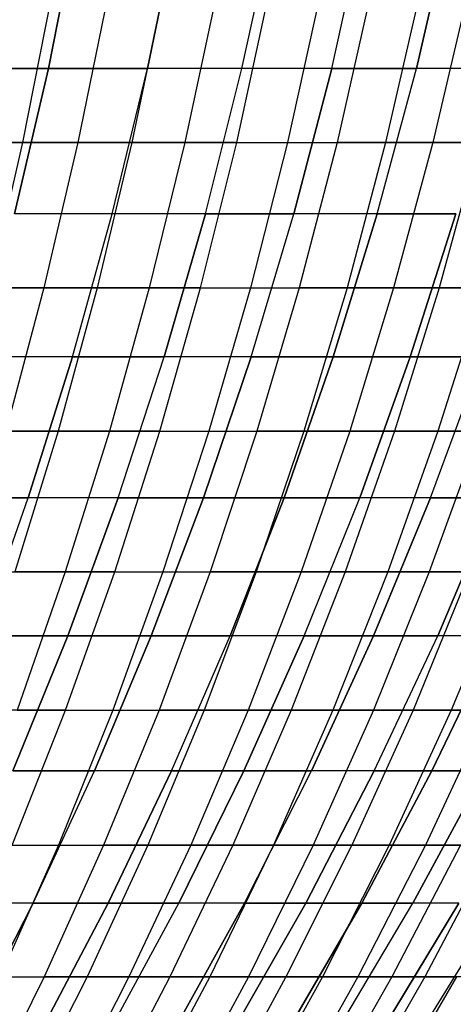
# Model space of a CAD drawing. Extents: x -125 to 125, y -143 to 0.
# Tile 121 of 241: x 37.44 to 44.52, y -115.47 to -99.41. Entities that reach past the tile are written whole.
import ezdxf

# ---------------------------------------------------------------- set-up
doc = ezdxf.new("R2010")
doc.units = 0
doc.header["$LTSCALE"] = 25.4
doc.layers.get('0').update_dxf_attribs({"linetype": 'CONTINUOUS'})

# ---------------------------------------------------------------- blocks, each defined once
blk = doc.blocks.new('NL2500026672_STL')
at = {"color": 0}
for p, q in [((37.91, -100.208, 37.91), (38.39, -97.807, 38.39)), ((37.91, -100.208, 37.91), (38.39, -97.807, 38.39)), ((38.39, -97.807, -38.39), (37.91, -100.208, -37.91)), ((38.39, -97.807, -38.39), (37.91, -100.208, -37.91)), ((39.527, -100.208, 36.22), (40.028, -97.807, 36.679)), ((39.527, -100.208, 36.22), (40.028, -97.807, 36.679)), ((40.028, -97.807, -36.679), (39.527, -100.208, -36.22)), ((40.028, -97.807, -36.679), (39.527, -100.208, -36.22)), ((41.069, -100.208, 34.461), (41.59, -97.807, 34.898)), ((41.069, -100.208, 34.461), (41.59, -97.807, 34.898)), ((41.069, -100.208, -34.461), (41.59, -97.807, -34.898)), ((41.069, -100.208, -34.461), (41.59, -97.807, -34.898)), ((42.533, -100.208, 32.637), (43.072, -97.807, 33.051)), ((42.533, -100.208, 32.637), (43.072, -97.807, 33.051)), ((42.533, -100.208, -32.637), (43.072, -97.807, -33.051)), ((42.533, -100.208, -32.637), (43.072, -97.807, -33.051)), ((43.917, -100.208, 30.751), (44.473, -97.807, 31.14)), ((43.917, -100.208, 30.751), (44.473, -97.807, 31.14)), ((44.473, -97.807, -31.14), (43.917, -100.208, -30.751)), ((44.473, -97.807, -31.14), (43.917, -100.208, -30.751)), ((37.494, -101.412, -43.02), (37.971, -99.006, -43.567)), ((37.494, -101.412, -43.02), (37.971, -99.006, -43.567)), ((38.881, -99.006, 42.757), (38.392, -101.412, 42.219)), ((38.881, -99.006, 42.757), (38.392, -101.412, 42.219)), ((39.774, -99.006, -41.927), (39.274, -101.412, -41.401)), ((39.774, -99.006, -41.927), (39.274, -101.412, -41.401)), ((40.649, -99.006, 41.08), (40.138, -101.412, 40.563)), ((40.649, -99.006, 41.08), (40.138, -101.412, 40.563)), ((40.984, -101.412, -39.708), (41.506, -99.006, -40.213)), ((40.984, -101.412, -39.708), (41.506, -99.006, -40.213)), ((42.344, -99.006, 39.329), (41.812, -101.412, 38.835)), ((42.344, -99.006, 39.329), (41.812, -101.412, 38.835)), ((43.164, -99.006, -38.428), (42.622, -101.412, -37.945)), ((43.164, -99.006, -38.428), (42.622, -101.412, -37.945)), ((43.965, -99.006, 37.509), (43.412, -101.412, 37.038)), ((43.965, -99.006, 37.509), (43.412, -101.412, 37.038)), ((44.746, -99.006, -36.574), (44.184, -101.412, -36.115)), ((44.746, -99.006, -36.574), (44.184, -101.412, -36.115)), ((37.91, -100.208, 37.91), (36.22, -100.208, 39.527)), ((37.91, -100.208, 37.91), (36.22, -100.208, 39.527)), ((36.22, -100.208, -39.527), (37.91, -100.208, -37.91)), ((36.22, -100.208, -39.527), (37.91, -100.208, -37.91)), ((37.358, -102.577, 37.358), (37.91, -100.208, 37.91)), ((37.358, -102.577, 37.358), (37.91, -100.208, 37.91)), ((37.91, -100.208, -37.91), (37.358, -102.577, -37.358)), ((37.91, -100.208, -37.91), (37.358, -102.577, -37.358)), ((39.527, -100.208, 36.22), (37.91, -100.208, 37.91)), ((39.527, -100.208, 36.22), (37.91, -100.208, 37.91)), ((37.91, -100.208, -37.91), (39.527, -100.208, -36.22)), ((37.91, -100.208, -37.91), (39.527, -100.208, -36.22)), ((38.952, -102.577, 35.693), (39.527, -100.208, 36.22)), ((38.952, -102.577, 35.693), (39.527, -100.208, 36.22)), ((38.952, -102.577, -35.693), (39.527, -100.208, -36.22)), ((38.952, -102.577, -35.693), (39.527, -100.208, -36.22)), ((41.069, -100.208, 34.461), (39.527, -100.208, 36.22)), ((41.069, -100.208, 34.461), (39.527, -100.208, 36.22)), ((41.069, -100.208, -34.461), (39.527, -100.208, -36.22)), ((41.069, -100.208, -34.461), (39.527, -100.208, -36.22)), ((40.472, -102.577, 33.96), (41.069, -100.208, 34.461)), ((40.472, -102.577, 33.96), (41.069, -100.208, 34.461)), ((40.472, -102.577, -33.96), (41.069, -100.208, -34.461)), ((40.472, -102.577, -33.96), (41.069, -100.208, -34.461)), ((42.533, -100.208, 32.637), (41.069, -100.208, 34.461)), ((42.533, -100.208, 32.637), (41.069, -100.208, 34.461)), ((42.533, -100.208, -32.637), (41.069, -100.208, -34.461)), ((42.533, -100.208, -32.637), (41.069, -100.208, -34.461)), ((41.914, -102.577, 32.162), (42.533, -100.208, 32.637)), ((41.914, -102.577, 32.162), (42.533, -100.208, 32.637)), ((42.533, -100.208, -32.637), (41.914, -102.577, -32.162)), ((42.533, -100.208, -32.637), (41.914, -102.577, -32.162)), ((43.917, -100.208, 30.751), (42.533, -100.208, 32.637)), ((43.917, -100.208, 30.751), (42.533, -100.208, 32.637)), ((42.533, -100.208, -32.637), (43.917, -100.208, -30.751)), ((42.533, -100.208, -32.637), (43.917, -100.208, -30.751)), ((43.277, -102.577, 30.303), (43.917, -100.208, 30.751)), ((43.277, -102.577, 30.303), (43.917, -100.208, 30.751)), ((43.277, -102.577, -30.303), (43.917, -100.208, -30.751)), ((43.277, -102.577, -30.303), (43.917, -100.208, -30.751)), ((45.216, -100.208, 28.806), (43.917, -100.208, 30.751)), ((45.216, -100.208, 28.806), (43.917, -100.208, 30.751)), ((45.216, -100.208, -28.806), (43.917, -100.208, -30.751)), ((45.216, -100.208, -28.806), (43.917, -100.208, -30.751)), ((37.494, -101.412, -43.02), (35.647, -101.412, -44.562)), ((37.494, -101.412, -43.02), (35.647, -101.412, -44.562)), ((36.578, -101.412, 43.8), (38.392, -101.412, 42.219)), ((36.578, -101.412, 43.8), (38.392, -101.412, 42.219)), ((36.951, -103.785, -42.397), (37.494, -101.412, -43.02)), ((36.951, -103.785, -42.397), (37.494, -101.412, -43.02)), ((39.274, -101.412, -41.401), (37.494, -101.412, -43.02)), ((39.274, -101.412, -41.401), (37.494, -101.412, -43.02)), ((38.392, -101.412, 42.219), (37.836, -103.785, 41.608)), ((38.392, -101.412, 42.219), (37.836, -103.785, 41.608)), ((38.392, -101.412, 42.219), (40.138, -101.412, 40.563)), ((38.392, -101.412, 42.219), (40.138, -101.412, 40.563)), ((39.274, -101.412, -41.401), (38.705, -103.785, -40.801)), ((39.274, -101.412, -41.401), (38.705, -103.785, -40.801)), ((40.984, -101.412, -39.708), (39.274, -101.412, -41.401)), ((40.984, -101.412, -39.708), (39.274, -101.412, -41.401)), ((40.138, -101.412, 40.563), (39.557, -103.785, 39.976)), ((40.138, -101.412, 40.563), (39.557, -103.785, 39.976)), ((40.138, -101.412, 40.563), (41.812, -101.412, 38.835)), ((40.138, -101.412, 40.563), (41.812, -101.412, 38.835)), ((40.391, -103.785, -39.133), (40.984, -101.412, -39.708)), ((40.391, -103.785, -39.133), (40.984, -101.412, -39.708)), ((40.984, -101.412, -39.708), (42.622, -101.412, -37.945)), ((40.984, -101.412, -39.708), (42.622, -101.412, -37.945)), ((41.812, -101.412, 38.835), (41.207, -103.785, 38.273)), ((41.812, -101.412, 38.835), (41.207, -103.785, 38.273)), ((41.812, -101.412, 38.835), (43.412, -101.412, 37.038)), ((41.812, -101.412, 38.835), (43.412, -101.412, 37.038)), ((42.622, -101.412, -37.945), (42.005, -103.785, -37.396)), ((42.622, -101.412, -37.945), (42.005, -103.785, -37.396)), ((44.184, -101.412, -36.115), (42.622, -101.412, -37.945)), ((44.184, -101.412, -36.115), (42.622, -101.412, -37.945)), ((43.412, -101.412, 37.038), (42.784, -103.785, 36.502)), ((43.412, -101.412, 37.038), (42.784, -103.785, 36.502)), ((43.412, -101.412, 37.038), (44.935, -101.412, 35.175)), ((43.412, -101.412, 37.038), (44.935, -101.412, 35.175)), ((44.184, -101.412, -36.115), (43.544, -103.785, -35.592)), ((44.184, -101.412, -36.115), (43.544, -103.785, -35.592)), ((45.667, -101.412, -34.22), (44.184, -101.412, -36.115)), ((45.667, -101.412, -34.22), (44.184, -101.412, -36.115)), ((44.935, -101.412, 35.175), (44.285, -103.785, 34.666)), ((44.935, -101.412, 35.175), (44.285, -103.785, 34.666)), ((38.952, -102.577, 35.693), (37.358, -102.577, 37.358)), ((38.952, -102.577, 35.693), (37.358, -102.577, 37.358)), ((38.952, -102.577, -35.693), (37.358, -102.577, -37.358)), ((38.952, -102.577, -35.693), (37.358, -102.577, -37.358)), ((38.303, -104.911, 35.098), (38.952, -102.577, 35.693)), ((38.303, -104.911, 35.098), (38.952, -102.577, 35.693)), ((38.303, -104.911, -35.098), (38.952, -102.577, -35.693)), ((38.303, -104.911, -35.098), (38.952, -102.577, -35.693)), ((40.472, -102.577, 33.96), (38.952, -102.577, 35.693)), ((40.472, -102.577, 33.96), (38.952, -102.577, 35.693)), ((40.472, -102.577, -33.96), (38.952, -102.577, -35.693)), ((40.472, -102.577, -33.96), (38.952, -102.577, -35.693)), ((39.798, -104.911, 33.394), (40.472, -102.577, 33.96)), ((39.798, -104.911, 33.394), (40.472, -102.577, 33.96)), ((40.472, -102.577, -33.96), (39.798, -104.911, -33.394)), ((40.472, -102.577, -33.96), (39.798, -104.911, -33.394)), ((41.914, -102.577, 32.162), (40.472, -102.577, 33.96)), ((41.914, -102.577, 32.162), (40.472, -102.577, 33.96)), ((40.472, -102.577, -33.96), (41.914, -102.577, -32.162)), ((40.472, -102.577, -33.96), (41.914, -102.577, -32.162)), ((41.217, -104.911, 31.627), (41.914, -102.577, 32.162)), ((41.217, -104.911, 31.627), (41.914, -102.577, 32.162)), ((41.217, -104.911, -31.627), (41.914, -102.577, -32.162)), ((41.217, -104.911, -31.627), (41.914, -102.577, -32.162)), ((43.277, -102.577, 30.303), (41.914, -102.577, 32.162)), ((43.277, -102.577, 30.303), (41.914, -102.577, 32.162)), ((43.277, -102.577, -30.303), (41.914, -102.577, -32.162)), ((43.277, -102.577, -30.303), (41.914, -102.577, -32.162)), ((42.557, -104.911, 29.799), (43.277, -102.577, 30.303)), ((42.557, -104.911, 29.799), (43.277, -102.577, 30.303)), ((43.277, -102.577, -30.303), (42.557, -104.911, -29.799)), ((43.277, -102.577, -30.303), (42.557, -104.911, -29.799)), ((44.558, -102.577, 28.387), (43.277, -102.577, 30.303)), ((44.558, -102.577, 28.387), (43.277, -102.577, 30.303)), ((43.277, -102.577, -30.303), (44.558, -102.577, -28.387)), ((43.277, -102.577, -30.303), (44.558, -102.577, -28.387)), ((43.816, -104.911, 27.914), (44.558, -102.577, 28.387)), ((43.816, -104.911, 27.914), (44.558, -102.577, 28.387)), ((44.558, -102.577, -28.387), (43.816, -104.911, -27.914)), ((44.558, -102.577, -28.387), (43.816, -104.911, -27.914)), ((36.049, -103.785, 43.166), (37.836, -103.785, 41.608)), ((36.049, -103.785, 43.166), (37.836, -103.785, 41.608)), ((38.705, -103.785, -40.801), (36.951, -103.785, -42.397)), ((38.705, -103.785, -40.801), (36.951, -103.785, -42.397)), ((37.836, -103.785, 41.608), (37.214, -106.122, 40.924)), ((37.836, -103.785, 41.608), (37.214, -106.122, 40.924)), ((37.836, -103.785, 41.608), (39.557, -103.785, 39.976)), ((37.836, -103.785, 41.608), (39.557, -103.785, 39.976)), ((38.705, -103.785, -40.801), (38.069, -106.122, -40.13)), ((38.705, -103.785, -40.801), (38.069, -106.122, -40.13)), ((40.391, -103.785, -39.133), (38.705, -103.785, -40.801)), ((40.391, -103.785, -39.133), (38.705, -103.785, -40.801)), ((39.557, -103.785, 39.976), (38.906, -106.122, 39.319)), ((39.557, -103.785, 39.976), (38.906, -106.122, 39.319)), ((39.557, -103.785, 39.976), (41.207, -103.785, 38.273)), ((39.557, -103.785, 39.976), (41.207, -103.785, 38.273)), ((39.727, -106.122, -38.49), (40.391, -103.785, -39.133)), ((39.727, -106.122, -38.49), (40.391, -103.785, -39.133)), ((40.391, -103.785, -39.133), (42.005, -103.785, -37.396)), ((40.391, -103.785, -39.133), (42.005, -103.785, -37.396)), ((41.207, -103.785, 38.273), (40.529, -106.122, 37.643)), ((41.207, -103.785, 38.273), (40.529, -106.122, 37.643)), ((41.207, -103.785, 38.273), (42.784, -103.785, 36.502)), ((41.207, -103.785, 38.273), (42.784, -103.785, 36.502)), ((42.005, -103.785, -37.396), (41.314, -106.122, -36.781)), ((42.005, -103.785, -37.396), (41.314, -106.122, -36.781)), ((43.544, -103.785, -35.592), (42.005, -103.785, -37.396)), ((43.544, -103.785, -35.592), (42.005, -103.785, -37.396)), ((42.784, -103.785, 36.502), (42.08, -106.122, 35.901)), ((42.784, -103.785, 36.502), (42.08, -106.122, 35.901)), ((42.784, -103.785, 36.502), (44.285, -103.785, 34.666)), ((42.784, -103.785, 36.502), (44.285, -103.785, 34.666)), ((43.544, -103.785, -35.592), (42.828, -106.122, -35.006)), ((43.544, -103.785, -35.592), (42.828, -106.122, -35.006)), ((45.006, -103.785, -33.724), (43.544, -103.785, -35.592)), ((45.006, -103.785, -33.724), (43.544, -103.785, -35.592)), ((44.285, -103.785, 34.666), (43.556, -106.122, 34.096)), ((44.285, -103.785, 34.666), (43.556, -106.122, 34.096)), ((45.006, -103.785, -33.724), (44.265, -106.122, -33.17)), ((45.006, -103.785, -33.724), (44.265, -106.122, -33.17)), ((44.285, -103.785, 34.666), (45.707, -103.785, 32.768)), ((44.285, -103.785, 34.666), (45.707, -103.785, 32.768)), ((38.303, -104.911, 35.098), (36.736, -104.911, 36.736)), ((38.303, -104.911, 35.098), (36.736, -104.911, 36.736)), ((38.303, -104.911, -35.098), (36.736, -104.911, -36.736)), ((38.303, -104.911, -35.098), (36.736, -104.911, -36.736)), ((37.583, -107.207, 34.438), (38.303, -104.911, 35.098)), ((37.583, -107.207, 34.438), (38.303, -104.911, 35.098)), ((38.303, -104.911, -35.098), (37.583, -107.207, -34.438)), ((38.303, -104.911, -35.098), (37.583, -107.207, -34.438)), ((39.798, -104.911, 33.394), (38.303, -104.911, 35.098)), ((39.798, -104.911, 33.394), (38.303, -104.911, 35.098)), ((38.303, -104.911, -35.098), (39.798, -104.911, -33.394)), ((38.303, -104.911, -35.098), (39.798, -104.911, -33.394)), ((39.049, -107.207, 32.766), (39.798, -104.911, 33.394)), ((39.049, -107.207, 32.766), (39.798, -104.911, 33.394)), ((39.049, -107.207, -32.766), (39.798, -104.911, -33.394)), ((39.049, -107.207, -32.766), (39.798, -104.911, -33.394)), ((41.217, -104.911, 31.627), (39.798, -104.911, 33.394)), ((41.217, -104.911, 31.627), (39.798, -104.911, 33.394)), ((41.217, -104.911, -31.627), (39.798, -104.911, -33.394)), ((41.217, -104.911, -31.627), (39.798, -104.911, -33.394)), ((40.441, -107.207, 31.031), (41.217, -104.911, 31.627)), ((40.441, -107.207, 31.031), (41.217, -104.911, 31.627)), ((41.217, -104.911, -31.627), (40.441, -107.207, -31.031)), ((41.217, -104.911, -31.627), (40.441, -107.207, -31.031)), ((42.557, -104.911, 29.799), (41.217, -104.911, 31.627)), ((42.557, -104.911, 29.799), (41.217, -104.911, 31.627)), ((41.217, -104.911, -31.627), (42.557, -104.911, -29.799)), ((41.217, -104.911, -31.627), (42.557, -104.911, -29.799)), ((41.756, -107.207, 29.238), (42.557, -104.911, 29.799)), ((41.756, -107.207, 29.238), (42.557, -104.911, 29.799)), ((42.557, -104.911, -29.799), (41.756, -107.207, -29.238)), ((42.557, -104.911, -29.799), (41.756, -107.207, -29.238)), ((43.816, -104.911, 27.914), (42.557, -104.911, 29.799)), ((43.816, -104.911, 27.914), (42.557, -104.911, 29.799)), ((42.557, -104.911, -29.799), (43.816, -104.911, -27.914)), ((42.557, -104.911, -29.799), (43.816, -104.911, -27.914)), ((42.992, -107.207, 27.389), (43.816, -104.911, 27.914)), ((42.992, -107.207, 27.389), (43.816, -104.911, 27.914)), ((43.816, -104.911, -27.914), (42.992, -107.207, -27.389)), ((43.816, -104.911, -27.914), (42.992, -107.207, -27.389)), ((44.992, -104.911, 25.976), (43.816, -104.911, 27.914)), ((44.992, -104.911, 25.976), (43.816, -104.911, 27.914)), ((43.816, -104.911, -27.914), (44.992, -104.911, -25.976)), ((43.816, -104.911, -27.914), (44.992, -104.911, -25.976)), ((44.145, -107.207, 25.487), (44.992, -104.911, 25.976)), ((44.145, -107.207, 25.487), (44.992, -104.911, 25.976)), ((44.145, -107.207, -25.487), (44.992, -104.911, -25.976)), ((44.145, -107.207, -25.487), (44.992, -104.911, -25.976)), ((38.069, -106.122, -40.13), (36.343, -106.122, -41.699)), ((38.069, -106.122, -40.13), (36.343, -106.122, -41.699)), ((37.214, -106.122, 40.924), (38.906, -106.122, 39.319)), ((37.214, -106.122, 40.924), (38.906, -106.122, 39.319)), ((38.069, -106.122, -40.13), (37.365, -108.418, -39.389)), ((38.069, -106.122, -40.13), (37.365, -108.418, -39.389)), ((39.727, -106.122, -38.49), (38.069, -106.122, -40.13)), ((39.727, -106.122, -38.49), (38.069, -106.122, -40.13)), ((38.906, -106.122, 39.319), (38.187, -108.418, 38.592)), ((38.906, -106.122, 39.319), (38.187, -108.418, 38.592)), ((38.906, -106.122, 39.319), (40.529, -106.122, 37.643)), ((38.906, -106.122, 39.319), (40.529, -106.122, 37.643)), ((38.993, -108.418, -37.778), (39.727, -106.122, -38.49)), ((38.993, -108.418, -37.778), (39.727, -106.122, -38.49)), ((39.727, -106.122, -38.49), (41.314, -106.122, -36.781)), ((39.727, -106.122, -38.49), (41.314, -106.122, -36.781)), ((40.529, -106.122, 37.643), (39.78, -108.418, 36.948)), ((40.529, -106.122, 37.643), (39.78, -108.418, 36.948)), ((40.529, -106.122, 37.643), (42.08, -106.122, 35.901)), ((40.529, -106.122, 37.643), (42.08, -106.122, 35.901)), ((41.314, -106.122, -36.781), (40.55, -108.418, -36.101)), ((41.314, -106.122, -36.781), (40.55, -108.418, -36.101)), ((42.08, -106.122, 35.901), (41.303, -108.418, 35.238)), ((42.08, -106.122, 35.901), (41.303, -108.418, 35.238)), ((42.828, -106.122, -35.006), (41.314, -106.122, -36.781)), ((42.828, -106.122, -35.006), (41.314, -106.122, -36.781)), ((42.828, -106.122, -35.006), (42.036, -108.418, -34.36)), ((42.828, -106.122, -35.006), (42.036, -108.418, -34.36)), ((42.08, -106.122, 35.901), (43.556, -106.122, 34.096)), ((42.08, -106.122, 35.901), (43.556, -106.122, 34.096)), ((43.556, -106.122, 34.096), (42.751, -108.418, 33.466)), ((43.556, -106.122, 34.096), (42.751, -108.418, 33.466)), ((44.265, -106.122, -33.17), (42.828, -106.122, -35.006)), ((44.265, -106.122, -33.17), (42.828, -106.122, -35.006)), ((44.265, -106.122, -33.17), (43.447, -108.418, -32.557)), ((44.265, -106.122, -33.17), (43.447, -108.418, -32.557)), ((43.556, -106.122, 34.096), (44.955, -106.122, 32.229)), ((43.556, -106.122, 34.096), (44.955, -106.122, 32.229)), ((44.955, -106.122, 32.229), (44.124, -108.418, 31.634)), ((44.955, -106.122, 32.229), (44.124, -108.418, 31.634)), ((45.624, -106.122, -31.274), (44.265, -106.122, -33.17)), ((45.624, -106.122, -31.274), (44.265, -106.122, -33.17)), ((37.583, -107.207, 34.438), (36.045, -107.207, 36.045)), ((37.583, -107.207, 34.438), (36.045, -107.207, 36.045)), ((36.045, -107.207, -36.045), (37.583, -107.207, -34.438)), ((36.045, -107.207, -36.045), (37.583, -107.207, -34.438)), ((36.791, -109.458, 33.713), (37.583, -107.207, 34.438)), ((36.791, -109.458, 33.713), (37.583, -107.207, 34.438)), ((36.791, -109.458, -33.713), (37.583, -107.207, -34.438)), ((36.791, -109.458, -33.713), (37.583, -107.207, -34.438)), ((39.049, -107.207, 32.766), (37.583, -107.207, 34.438)), ((39.049, -107.207, 32.766), (37.583, -107.207, 34.438)), ((39.049, -107.207, -32.766), (37.583, -107.207, -34.438)), ((39.049, -107.207, -32.766), (37.583, -107.207, -34.438)), ((38.226, -109.458, 32.076), (39.049, -107.207, 32.766)), ((38.226, -109.458, 32.076), (39.049, -107.207, 32.766)), ((39.049, -107.207, -32.766), (38.226, -109.458, -32.076)), ((39.049, -107.207, -32.766), (38.226, -109.458, -32.076)), ((40.441, -107.207, 31.031), (39.049, -107.207, 32.766)), ((40.441, -107.207, 31.031), (39.049, -107.207, 32.766)), ((39.049, -107.207, -32.766), (40.441, -107.207, -31.031)), ((39.049, -107.207, -32.766), (40.441, -107.207, -31.031)), ((39.589, -109.458, 30.378), (40.441, -107.207, 31.031)), ((39.589, -109.458, 30.378), (40.441, -107.207, 31.031)), ((40.441, -107.207, -31.031), (39.589, -109.458, -30.378)), ((40.441, -107.207, -31.031), (39.589, -109.458, -30.378)), ((41.756, -107.207, 29.238), (40.441, -107.207, 31.031)), ((41.756, -107.207, 29.238), (40.441, -107.207, 31.031)), ((40.441, -107.207, -31.031), (41.756, -107.207, -29.238)), ((40.441, -107.207, -31.031), (41.756, -107.207, -29.238)), ((40.876, -109.458, 28.622), (41.756, -107.207, 29.238)), ((40.876, -109.458, 28.622), (41.756, -107.207, 29.238)), ((41.756, -107.207, -29.238), (40.876, -109.458, -28.622)), ((41.756, -107.207, -29.238), (40.876, -109.458, -28.622)), ((42.992, -107.207, 27.389), (41.756, -107.207, 29.238)), ((42.992, -107.207, 27.389), (41.756, -107.207, 29.238)), ((41.756, -107.207, -29.238), (42.992, -107.207, -27.389)), ((41.756, -107.207, -29.238), (42.992, -107.207, -27.389)), ((42.086, -109.458, 26.812), (42.992, -107.207, 27.389)), ((42.086, -109.458, 26.812), (42.992, -107.207, 27.389)), ((42.086, -109.458, -26.812), (42.992, -107.207, -27.389)), ((42.086, -109.458, -26.812), (42.992, -107.207, -27.389)), ((44.145, -107.207, 25.487), (42.992, -107.207, 27.389)), ((44.145, -107.207, 25.487), (42.992, -107.207, 27.389)), ((44.145, -107.207, -25.487), (42.992, -107.207, -27.389)), ((44.145, -107.207, -25.487), (42.992, -107.207, -27.389)), ((43.216, -109.458, 24.95), (44.145, -107.207, 25.487)), ((43.216, -109.458, 24.95), (44.145, -107.207, 25.487)), ((44.145, -107.207, -25.487), (43.216, -109.458, -24.95)), ((44.145, -107.207, -25.487), (43.216, -109.458, -24.95)), ((45.215, -107.207, 23.538), (44.145, -107.207, 25.487)), ((45.215, -107.207, 23.538), (44.145, -107.207, 25.487)), ((44.145, -107.207, -25.487), (45.215, -107.207, -23.538)), ((44.145, -107.207, -25.487), (45.215, -107.207, -23.538)), ((44.263, -109.458, 23.042), (45.215, -107.207, 23.538)), ((44.263, -109.458, 23.042), (45.215, -107.207, 23.538)), ((45.215, -107.207, -23.538), (44.263, -109.458, -23.042)), ((45.215, -107.207, -23.538), (44.263, -109.458, -23.042)), ((36.527, -108.418, 40.168), (38.187, -108.418, 38.592)), ((36.527, -108.418, 40.168), (38.187, -108.418, 38.592)), ((38.993, -108.418, -37.778), (37.365, -108.418, -39.389)), ((38.993, -108.418, -37.778), (37.365, -108.418, -39.389)), ((38.187, -108.418, 38.592), (37.402, -110.67, 37.798)), ((38.187, -108.418, 38.592), (37.402, -110.67, 37.798)), ((38.187, -108.418, 38.592), (39.78, -108.418, 36.948)), ((38.187, -108.418, 38.592), (39.78, -108.418, 36.948)), ((38.19, -110.67, -37.001), (38.993, -108.418, -37.778)), ((38.19, -110.67, -37.001), (38.993, -108.418, -37.778)), ((39.78, -108.418, 36.948), (38.962, -110.67, 36.188)), ((39.78, -108.418, 36.948), (38.962, -110.67, 36.188)), ((38.993, -108.418, -37.778), (40.55, -108.418, -36.101)), ((38.993, -108.418, -37.778), (40.55, -108.418, -36.101)), ((40.55, -108.418, -36.101), (39.716, -110.67, -35.358)), ((40.55, -108.418, -36.101), (39.716, -110.67, -35.358)), ((39.78, -108.418, 36.948), (41.303, -108.418, 35.238)), ((39.78, -108.418, 36.948), (41.303, -108.418, 35.238)), ((41.303, -108.418, 35.238), (40.453, -110.67, 34.513)), ((41.303, -108.418, 35.238), (40.453, -110.67, 34.513)), ((42.036, -108.418, -34.36), (40.55, -108.418, -36.101)), ((42.036, -108.418, -34.36), (40.55, -108.418, -36.101)), ((42.036, -108.418, -34.36), (41.171, -110.67, -33.652)), ((42.036, -108.418, -34.36), (41.171, -110.67, -33.652)), ((41.303, -108.418, 35.238), (42.751, -108.418, 33.466)), ((41.303, -108.418, 35.238), (42.751, -108.418, 33.466)), ((42.751, -108.418, 33.466), (41.872, -110.67, 32.777)), ((42.751, -108.418, 33.466), (41.872, -110.67, 32.777)), ((43.447, -108.418, -32.557), (42.036, -108.418, -34.36)), ((43.447, -108.418, -32.557), (42.036, -108.418, -34.36)), ((43.447, -108.418, -32.557), (42.553, -110.67, -31.887)), ((43.447, -108.418, -32.557), (42.553, -110.67, -31.887)), ((42.751, -108.418, 33.466), (44.124, -108.418, 31.634)), ((42.751, -108.418, 33.466), (44.124, -108.418, 31.634)), ((44.124, -108.418, 31.634), (43.216, -110.67, 30.983)), ((44.124, -108.418, 31.634), (43.216, -110.67, 30.983)), ((44.781, -108.418, -30.696), (43.447, -108.418, -32.557)), ((44.781, -108.418, -30.696), (43.447, -108.418, -32.557)), ((44.781, -108.418, -30.696), (43.86, -110.67, -30.065)), ((44.781, -108.418, -30.696), (43.86, -110.67, -30.065)), ((44.124, -108.418, 31.634), (45.419, -108.418, 29.745)), ((44.124, -108.418, 31.634), (45.419, -108.418, 29.745)), ((45.419, -108.418, 29.745), (44.484, -110.67, 29.133)), ((45.419, -108.418, 29.745), (44.484, -110.67, 29.133)), ((38.226, -109.458, 32.076), (36.791, -109.458, 33.713)), ((38.226, -109.458, 32.076), (36.791, -109.458, 33.713)), ((36.791, -109.458, -33.713), (38.226, -109.458, -32.076)), ((36.791, -109.458, -33.713), (38.226, -109.458, -32.076)), ((37.332, -111.663, 31.325), (38.226, -109.458, 32.076)), ((37.332, -111.663, 31.325), (38.226, -109.458, 32.076)), ((38.226, -109.458, -32.076), (37.332, -111.663, -31.325)), ((38.226, -109.458, -32.076), (37.332, -111.663, -31.325)), ((39.589, -109.458, 30.378), (38.226, -109.458, 32.076)), ((39.589, -109.458, 30.378), (38.226, -109.458, 32.076)), ((38.226, -109.458, -32.076), (39.589, -109.458, -30.378)), ((38.226, -109.458, -32.076), (39.589, -109.458, -30.378)), ((38.663, -111.663, 29.667), (39.589, -109.458, 30.378)), ((38.663, -111.663, 29.667), (39.589, -109.458, 30.378)), ((39.589, -109.458, -30.378), (38.663, -111.663, -29.667)), ((39.589, -109.458, -30.378), (38.663, -111.663, -29.667)), ((40.876, -109.458, 28.622), (39.589, -109.458, 30.378)), ((40.876, -109.458, 28.622), (39.589, -109.458, 30.378)), ((39.589, -109.458, -30.378), (40.876, -109.458, -28.622)), ((39.589, -109.458, -30.378), (40.876, -109.458, -28.622)), ((39.92, -111.663, 27.952), (40.876, -109.458, 28.622)), ((39.92, -111.663, 27.952), (40.876, -109.458, 28.622)), ((39.92, -111.663, -27.952), (40.876, -109.458, -28.622)), ((39.92, -111.663, -27.952), (40.876, -109.458, -28.622)), ((42.086, -109.458, 26.812), (40.876, -109.458, 28.622)), ((42.086, -109.458, 26.812), (40.876, -109.458, 28.622)), ((42.086, -109.458, -26.812), (40.876, -109.458, -28.622)), ((42.086, -109.458, -26.812), (40.876, -109.458, -28.622)), ((41.101, -111.663, 26.184), (42.086, -109.458, 26.812)), ((41.101, -111.663, 26.184), (42.086, -109.458, 26.812)), ((42.086, -109.458, -26.812), (41.101, -111.663, -26.184)), ((42.086, -109.458, -26.812), (41.101, -111.663, -26.184)), ((43.216, -109.458, 24.95), (42.086, -109.458, 26.812)), ((43.216, -109.458, 24.95), (42.086, -109.458, 26.812)), ((42.086, -109.458, -26.812), (43.216, -109.458, -24.95)), ((42.086, -109.458, -26.812), (43.216, -109.458, -24.95)), ((42.204, -111.663, 24.367), (43.216, -109.458, 24.95)), ((42.204, -111.663, 24.367), (43.216, -109.458, 24.95)), ((43.216, -109.458, -24.95), (42.204, -111.663, -24.367)), ((43.216, -109.458, -24.95), (42.204, -111.663, -24.367)), ((44.263, -109.458, 23.042), (43.216, -109.458, 24.95)), ((44.263, -109.458, 23.042), (43.216, -109.458, 24.95)), ((43.216, -109.458, -24.95), (44.263, -109.458, -23.042)), ((43.216, -109.458, -24.95), (44.263, -109.458, -23.042)), ((43.227, -111.663, 22.502), (44.263, -109.458, 23.042)), ((43.227, -111.663, 22.502), (44.263, -109.458, 23.042)), ((43.227, -111.663, -22.502), (44.263, -109.458, -23.042)), ((43.227, -111.663, -22.502), (44.263, -109.458, -23.042)), ((44.167, -111.663, 20.595), (45.226, -109.458, 21.089)), ((44.167, -111.663, 20.595), (45.226, -109.458, 21.089)), ((45.226, -109.458, -21.089), (44.167, -111.663, -20.595)), ((45.226, -109.458, -21.089), (44.167, -111.663, -20.595)), ((45.226, -109.458, 21.089), (44.263, -109.458, 23.042)), ((45.226, -109.458, 21.089), (44.263, -109.458, 23.042)), ((45.226, -109.458, -21.089), (44.263, -109.458, -23.042)), ((45.226, -109.458, -21.089), (44.263, -109.458, -23.042)), ((38.19, -110.67, -37.001), (36.596, -110.67, -38.578)), ((38.19, -110.67, -37.001), (36.596, -110.67, -38.578)), ((37.321, -112.872, -36.159), (38.19, -110.67, -37.001)), ((37.321, -112.872, -36.159), (38.19, -110.67, -37.001)), ((37.402, -110.67, 37.798), (38.962, -110.67, 36.188)), ((37.402, -110.67, 37.798), (38.962, -110.67, 36.188)), ((38.962, -110.67, 36.188), (38.075, -112.872, 35.364)), ((38.962, -110.67, 36.188), (38.075, -112.872, 35.364)), ((38.19, -110.67, -37.001), (39.716, -110.67, -35.358)), ((38.19, -110.67, -37.001), (39.716, -110.67, -35.358)), ((39.716, -110.67, -35.358), (38.812, -112.872, -34.553)), ((39.716, -110.67, -35.358), (38.812, -112.872, -34.553)), ((38.962, -110.67, 36.188), (40.453, -110.67, 34.513)), ((38.962, -110.67, 36.188), (40.453, -110.67, 34.513)), ((40.453, -110.67, 34.513), (39.532, -112.872, 33.727)), ((40.453, -110.67, 34.513), (39.532, -112.872, 33.727)), ((41.171, -110.67, -33.652), (39.716, -110.67, -35.358)), ((41.171, -110.67, -33.652), (39.716, -110.67, -35.358)), ((41.171, -110.67, -33.652), (40.234, -112.872, -32.886)), ((41.171, -110.67, -33.652), (40.234, -112.872, -32.886)), ((40.453, -110.67, 34.513), (41.872, -110.67, 32.777)), ((40.453, -110.67, 34.513), (41.872, -110.67, 32.777)), ((41.872, -110.67, 32.777), (40.918, -112.872, 32.031)), ((41.872, -110.67, 32.777), (40.918, -112.872, 32.031)), ((42.553, -110.67, -31.887), (41.171, -110.67, -33.652)), ((42.553, -110.67, -31.887), (41.171, -110.67, -33.652)), ((42.553, -110.67, -31.887), (41.585, -112.872, -31.161)), ((42.553, -110.67, -31.887), (41.585, -112.872, -31.161)), ((41.872, -110.67, 32.777), (43.216, -110.67, 30.983)), ((41.872, -110.67, 32.777), (43.216, -110.67, 30.983)), ((43.216, -110.67, 30.983), (42.232, -112.872, 30.277)), ((43.216, -110.67, 30.983), (42.232, -112.872, 30.277)), ((43.86, -110.67, -30.065), (42.553, -110.67, -31.887)), ((43.86, -110.67, -30.065), (42.553, -110.67, -31.887)), ((43.86, -110.67, -30.065), (42.861, -112.872, -29.38)), ((43.86, -110.67, -30.065), (42.861, -112.872, -29.38)), ((43.216, -110.67, 30.983), (44.484, -110.67, 29.133)), ((43.216, -110.67, 30.983), (44.484, -110.67, 29.133)), ((44.484, -110.67, 29.133), (43.471, -112.872, 28.47)), ((44.484, -110.67, 29.133), (43.471, -112.872, 28.47)), ((45.088, -110.67, -28.189), (43.86, -110.67, -30.065)), ((45.088, -110.67, -28.189), (43.86, -110.67, -30.065)), ((45.088, -110.67, -28.189), (44.062, -112.872, -27.547)), ((45.088, -110.67, -28.189), (44.062, -112.872, -27.547)), ((44.484, -110.67, 29.133), (45.672, -110.67, 27.232)), ((44.484, -110.67, 29.133), (45.672, -110.67, 27.232)), ((38.663, -111.663, 29.667), (37.332, -111.663, 31.325)), ((38.663, -111.663, 29.667), (37.332, -111.663, 31.325)), ((37.332, -111.663, -31.325), (38.663, -111.663, -29.667)), ((37.332, -111.663, -31.325), (38.663, -111.663, -29.667)), ((37.663, -113.816, 28.9), (38.663, -111.663, 29.667)), ((37.663, -113.816, 28.9), (38.663, -111.663, 29.667)), ((37.663, -113.816, -28.9), (38.663, -111.663, -29.667)), ((37.663, -113.816, -28.9), (38.663, -111.663, -29.667)), ((39.92, -111.663, 27.952), (38.663, -111.663, 29.667)), ((39.92, -111.663, 27.952), (38.663, -111.663, 29.667)), ((39.92, -111.663, -27.952), (38.663, -111.663, -29.667)), ((39.92, -111.663, -27.952), (38.663, -111.663, -29.667)), ((38.888, -113.816, 27.229), (39.92, -111.663, 27.952)), ((38.888, -113.816, 27.229), (39.92, -111.663, 27.952)), ((39.92, -111.663, -27.952), (38.888, -113.816, -27.229)), ((39.92, -111.663, -27.952), (38.888, -113.816, -27.229)), ((41.101, -111.663, 26.184), (39.92, -111.663, 27.952)), ((41.101, -111.663, 26.184), (39.92, -111.663, 27.952)), ((39.92, -111.663, -27.952), (41.101, -111.663, -26.184)), ((39.92, -111.663, -27.952), (41.101, -111.663, -26.184)), ((40.038, -113.816, 25.507), (41.101, -111.663, 26.184)), ((40.038, -113.816, 25.507), (41.101, -111.663, 26.184)), ((41.101, -111.663, -26.184), (40.038, -113.816, -25.507)), ((41.101, -111.663, -26.184), (40.038, -113.816, -25.507)), ((42.204, -111.663, 24.367), (41.101, -111.663, 26.184)), ((42.204, -111.663, 24.367), (41.101, -111.663, 26.184)), ((41.101, -111.663, -26.184), (42.204, -111.663, -24.367)), ((41.101, -111.663, -26.184), (42.204, -111.663, -24.367)), ((41.113, -113.816, 23.736), (42.204, -111.663, 24.367)), ((41.113, -113.816, 23.736), (42.204, -111.663, 24.367)), ((41.113, -113.816, -23.736), (42.204, -111.663, -24.367)), ((41.113, -113.816, -23.736), (42.204, -111.663, -24.367)), ((42.109, -113.816, 21.921), (43.227, -111.663, 22.502)), ((42.109, -113.816, 21.921), (43.227, -111.663, 22.502)), ((43.227, -111.663, -22.502), (42.109, -113.816, -21.921)), ((43.227, -111.663, -22.502), (42.109, -113.816, -21.921)), ((43.227, -111.663, 22.502), (42.204, -111.663, 24.367)), ((43.227, -111.663, 22.502), (42.204, -111.663, 24.367)), ((43.227, -111.663, -22.502), (42.204, -111.663, -24.367)), ((43.227, -111.663, -22.502), (42.204, -111.663, -24.367)), ((43.025, -113.816, 20.063), (44.167, -111.663, 20.595)), ((43.025, -113.816, 20.063), (44.167, -111.663, 20.595)), ((44.167, -111.663, -20.595), (43.025, -113.816, -20.063)), ((44.167, -111.663, -20.595), (43.025, -113.816, -20.063)), ((44.167, -111.663, 20.595), (43.227, -111.663, 22.502)), ((44.167, -111.663, 20.595), (43.227, -111.663, 22.502)), ((43.227, -111.663, -22.502), (44.167, -111.663, -20.595)), ((43.227, -111.663, -22.502), (44.167, -111.663, -20.595)), ((43.859, -113.816, 18.167), (45.023, -111.663, 18.649)), ((43.859, -113.816, 18.167), (45.023, -111.663, 18.649)), ((45.023, -111.663, -18.649), (43.859, -113.816, -18.167)), ((45.023, -111.663, -18.649), (43.859, -113.816, -18.167)), ((45.023, -111.663, 18.649), (44.167, -111.663, 20.595)), ((45.023, -111.663, 18.649), (44.167, -111.663, 20.595)), ((44.167, -111.663, -20.595), (45.023, -111.663, -18.649)), ((44.167, -111.663, -20.595), (45.023, -111.663, -18.649)), ((36.55, -112.872, 36.937), (38.075, -112.872, 35.364)), ((36.55, -112.872, 36.937), (38.075, -112.872, 35.364)), ((38.075, -112.872, 35.364), (37.121, -115.022, 34.478)), ((38.075, -112.872, 35.364), (37.121, -115.022, 34.478)), ((37.321, -112.872, -36.159), (38.812, -112.872, -34.553)), ((37.321, -112.872, -36.159), (38.812, -112.872, -34.553)), ((38.812, -112.872, -34.553), (37.84, -115.022, -33.688)), ((38.812, -112.872, -34.553), (37.84, -115.022, -33.688)), ((38.075, -112.872, 35.364), (39.532, -112.872, 33.727)), ((38.075, -112.872, 35.364), (39.532, -112.872, 33.727)), ((39.532, -112.872, 33.727), (38.541, -115.022, 32.882)), ((39.532, -112.872, 33.727), (38.541, -115.022, 32.882)), ((40.234, -112.872, -32.886), (38.812, -112.872, -34.553)), ((40.234, -112.872, -32.886), (38.812, -112.872, -34.553)), ((40.234, -112.872, -32.886), (39.226, -115.022, -32.062)), ((40.234, -112.872, -32.886), (39.226, -115.022, -32.062)), ((39.532, -112.872, 33.727), (40.918, -112.872, 32.031)), ((39.532, -112.872, 33.727), (40.918, -112.872, 32.031)), ((40.918, -112.872, 32.031), (39.893, -115.022, 31.228)), ((40.918, -112.872, 32.031), (39.893, -115.022, 31.228)), ((41.585, -112.872, -31.161), (40.234, -112.872, -32.886)), ((41.585, -112.872, -31.161), (40.234, -112.872, -32.886)), ((41.585, -112.872, -31.161), (40.543, -115.022, -30.38)), ((41.585, -112.872, -31.161), (40.543, -115.022, -30.38)), ((40.918, -112.872, 32.031), (42.232, -112.872, 30.277)), ((40.918, -112.872, 32.031), (42.232, -112.872, 30.277)), ((42.232, -112.872, 30.277), (41.174, -115.022, 29.519)), ((42.232, -112.872, 30.277), (41.174, -115.022, 29.519)), ((42.861, -112.872, -29.38), (41.585, -112.872, -31.161)), ((42.861, -112.872, -29.38), (41.585, -112.872, -31.161)), ((42.861, -112.872, -29.38), (41.787, -115.022, -28.644)), ((42.861, -112.872, -29.38), (41.787, -115.022, -28.644)), ((42.232, -112.872, 30.277), (43.471, -112.872, 28.47)), ((42.232, -112.872, 30.277), (43.471, -112.872, 28.47)), ((43.471, -112.872, 28.47), (42.382, -115.022, 27.757)), ((43.471, -112.872, 28.47), (42.382, -115.022, 27.757)), ((44.062, -112.872, -27.547), (42.861, -112.872, -29.38)), ((44.062, -112.872, -27.547), (42.861, -112.872, -29.38)), ((44.062, -112.872, -27.547), (42.958, -115.022, -26.857)), ((44.062, -112.872, -27.547), (42.958, -115.022, -26.857)), ((43.471, -112.872, 28.47), (44.633, -112.872, 26.612)), ((43.471, -112.872, 28.47), (44.633, -112.872, 26.612)), ((44.633, -112.872, 26.612), (43.515, -115.022, 25.945)), ((44.633, -112.872, 26.612), (43.515, -115.022, 25.945)), ((45.184, -112.872, -25.665), (44.052, -115.022, -25.022)), ((45.184, -112.872, -25.665), (44.052, -115.022, -25.022)), ((45.184, -112.872, -25.665), (44.062, -112.872, -27.547)), ((45.184, -112.872, -25.665), (44.062, -112.872, -27.547)), ((37.663, -113.816, 28.9), (36.366, -113.816, 30.515)), ((37.663, -113.816, 28.9), (36.366, -113.816, 30.515)), ((37.663, -113.816, -28.9), (36.366, -113.816, -30.515)), ((37.663, -113.816, -28.9), (36.366, -113.816, -30.515)), ((36.592, -115.913, 28.078), (37.663, -113.816, 28.9)), ((36.592, -115.913, 28.078), (37.663, -113.816, 28.9)), ((37.663, -113.816, -28.9), (36.592, -115.913, -28.078)), ((37.663, -113.816, -28.9), (36.592, -115.913, -28.078)), ((38.888, -113.816, 27.229), (37.663, -113.816, 28.9)), ((38.888, -113.816, 27.229), (37.663, -113.816, 28.9)), ((37.663, -113.816, -28.9), (38.888, -113.816, -27.229)), ((37.663, -113.816, -28.9), (38.888, -113.816, -27.229)), ((37.782, -115.913, 26.455), (38.888, -113.816, 27.229)), ((37.782, -115.913, 26.455), (38.888, -113.816, 27.229)), ((38.888, -113.816, -27.229), (37.782, -115.913, -26.455)), ((38.888, -113.816, -27.229), (37.782, -115.913, -26.455)), ((40.038, -113.816, 25.507), (38.888, -113.816, 27.229)), ((40.038, -113.816, 25.507), (38.888, -113.816, 27.229)), ((38.888, -113.816, -27.229), (40.038, -113.816, -25.507)), ((38.888, -113.816, -27.229), (40.038, -113.816, -25.507)), ((38.9, -115.913, 24.782), (40.038, -113.816, 25.507)), ((38.9, -115.913, 24.782), (40.038, -113.816, 25.507)), ((38.9, -115.913, -24.782), (40.038, -113.816, -25.507)), ((38.9, -115.913, -24.782), (40.038, -113.816, -25.507)), ((39.944, -115.913, 23.061), (41.113, -113.816, 23.736)), ((39.944, -115.913, 23.061), (41.113, -113.816, 23.736)), ((41.113, -113.816, -23.736), (39.944, -115.913, -23.061)), ((41.113, -113.816, -23.736), (39.944, -115.913, -23.061)), ((41.113, -113.816, 23.736), (40.038, -113.816, 25.507)), ((41.113, -113.816, 23.736), (40.038, -113.816, 25.507)), ((41.113, -113.816, -23.736), (40.038, -113.816, -25.507)), ((41.113, -113.816, -23.736), (40.038, -113.816, -25.507)), ((40.912, -115.913, 21.297), (42.109, -113.816, 21.921)), ((40.912, -115.913, 21.297), (42.109, -113.816, 21.921)), ((42.109, -113.816, -21.921), (40.912, -115.913, -21.297)), ((42.109, -113.816, -21.921), (40.912, -115.913, -21.297)), ((42.109, -113.816, 21.921), (41.113, -113.816, 23.736)), ((42.109, -113.816, 21.921), (41.113, -113.816, 23.736)), ((41.113, -113.816, -23.736), (42.109, -113.816, -21.921)), ((41.113, -113.816, -23.736), (42.109, -113.816, -21.921)), ((41.802, -115.913, 19.492), (43.025, -113.816, 20.063)), ((41.802, -115.913, 19.492), (43.025, -113.816, 20.063)), ((43.025, -113.816, -20.063), (41.802, -115.913, -19.492)), ((43.025, -113.816, -20.063), (41.802, -115.913, -19.492)), ((43.025, -113.816, 20.063), (42.109, -113.816, 21.921)), ((43.025, -113.816, 20.063), (42.109, -113.816, 21.921)), ((42.109, -113.816, -21.921), (43.025, -113.816, -20.063)), ((42.109, -113.816, -21.921), (43.025, -113.816, -20.063)), ((42.612, -115.913, 17.65), (43.859, -113.816, 18.167)), ((42.612, -115.913, 17.65), (43.859, -113.816, 18.167)), ((42.612, -115.913, -17.65), (43.859, -113.816, -18.167)), ((42.612, -115.913, -17.65), (43.859, -113.816, -18.167)), ((43.859, -113.816, 18.167), (43.025, -113.816, 20.063)), ((43.859, -113.816, 18.167), (43.025, -113.816, 20.063)), ((43.025, -113.816, -20.063), (43.859, -113.816, -18.167)), ((43.025, -113.816, -20.063), (43.859, -113.816, -18.167)), ((44.61, -113.816, -16.237), (43.341, -115.913, -15.775)), ((43.341, -115.913, 15.775), (44.61, -113.816, 16.237)), ((43.341, -115.913, 15.775), (44.61, -113.816, 16.237)), ((44.61, -113.816, -16.237), (43.341, -115.913, -15.775)), ((44.61, -113.816, 16.237), (43.859, -113.816, 18.167)), ((44.61, -113.816, 16.237), (43.859, -113.816, 18.167)), ((44.61, -113.816, -16.237), (43.859, -113.816, -18.167)), ((44.61, -113.816, -16.237), (43.859, -113.816, -18.167)), ((43.988, -115.913, -13.869), (45.276, -113.816, -14.275)), ((43.988, -115.913, -13.869), (45.276, -113.816, -14.275)), ((43.988, -115.913, 13.869), (45.276, -113.816, 14.275)), ((43.988, -115.913, 13.869), (45.276, -113.816, 14.275)), ((36.386, -115.022, -35.253), (37.84, -115.022, -33.688)), ((36.386, -115.022, -35.253), (37.84, -115.022, -33.688)), ((37.84, -115.022, -33.688), (36.801, -117.115, -32.763)), ((37.84, -115.022, -33.688), (36.801, -117.115, -32.763)), ((37.121, -115.022, 34.478), (38.541, -115.022, 32.882)), ((37.121, -115.022, 34.478), (38.541, -115.022, 32.882)), ((38.541, -115.022, 32.882), (37.483, -117.115, 31.98)), ((38.541, -115.022, 32.882), (37.483, -117.115, 31.98)), ((39.226, -115.022, -32.062), (37.84, -115.022, -33.688)), ((39.226, -115.022, -32.062), (37.84, -115.022, -33.688)), ((39.226, -115.022, -32.062), (38.149, -117.115, -31.182)), ((39.226, -115.022, -32.062), (38.149, -117.115, -31.182)), ((38.541, -115.022, 32.882), (39.893, -115.022, 31.228)), ((38.541, -115.022, 32.882), (39.893, -115.022, 31.228)), ((39.893, -115.022, 31.228), (38.798, -117.115, 30.371)), ((39.893, -115.022, 31.228), (38.798, -117.115, 30.371)), ((40.543, -115.022, -30.38), (39.226, -115.022, -32.062)), ((40.543, -115.022, -30.38), (39.226, -115.022, -32.062)), ((40.543, -115.022, -30.38), (39.43, -117.115, -29.546)), ((40.543, -115.022, -30.38), (39.43, -117.115, -29.546)), ((39.893, -115.022, 31.228), (41.174, -115.022, 29.519)), ((39.893, -115.022, 31.228), (41.174, -115.022, 29.519)), ((41.174, -115.022, 29.519), (40.044, -117.115, 28.708)), ((41.174, -115.022, 29.519), (40.044, -117.115, 28.708)), ((41.787, -115.022, -28.644), (40.543, -115.022, -30.38)), ((41.787, -115.022, -28.644), (40.543, -115.022, -30.38)), ((41.787, -115.022, -28.644), (40.64, -117.115, -27.858)), ((41.787, -115.022, -28.644), (40.64, -117.115, -27.858)), ((41.174, -115.022, 29.519), (42.382, -115.022, 27.757)), ((41.174, -115.022, 29.519), (42.382, -115.022, 27.757)), ((42.382, -115.022, 27.757), (41.219, -117.115, 26.995)), ((42.382, -115.022, 27.757), (41.219, -117.115, 26.995)), ((42.958, -115.022, -26.857), (41.779, -117.115, -26.12)), ((42.958, -115.022, -26.857), (41.779, -117.115, -26.12)), ((42.958, -115.022, -26.857), (41.787, -115.022, -28.644)), ((42.958, -115.022, -26.857), (41.787, -115.022, -28.644)), ((43.515, -115.022, 25.945), (42.32, -117.115, 25.233)), ((43.515, -115.022, 25.945), (42.32, -117.115, 25.233)), ((42.382, -115.022, 27.757), (43.515, -115.022, 25.945)), ((42.382, -115.022, 27.757), (43.515, -115.022, 25.945)), ((44.052, -115.022, -25.022), (42.843, -117.115, -24.335)), ((44.052, -115.022, -25.022), (42.843, -117.115, -24.335)), ((44.052, -115.022, -25.022), (42.958, -115.022, -26.857)), ((44.052, -115.022, -25.022), (42.958, -115.022, -26.857)), ((44.57, -115.022, 24.088), (43.346, -117.115, 23.427)), ((44.57, -115.022, 24.088), (43.346, -117.115, 23.427)), ((43.515, -115.022, 25.945), (44.57, -115.022, 24.088)), ((43.515, -115.022, 25.945), (44.57, -115.022, 24.088)), ((45.068, -115.022, -23.143), (44.052, -115.022, -25.022)), ((45.068, -115.022, -23.143), (44.052, -115.022, -25.022))]:
    blk.add_line(p, q, dxfattribs=at)

msp = doc.modelspace()

# ---------------------------------------------------------------- block references
at = {"color": 253}
msp.add_blockref('NL2500026672_STL', (0, 0), dxfattribs=at)

doc.saveas('drawing.dxf')
